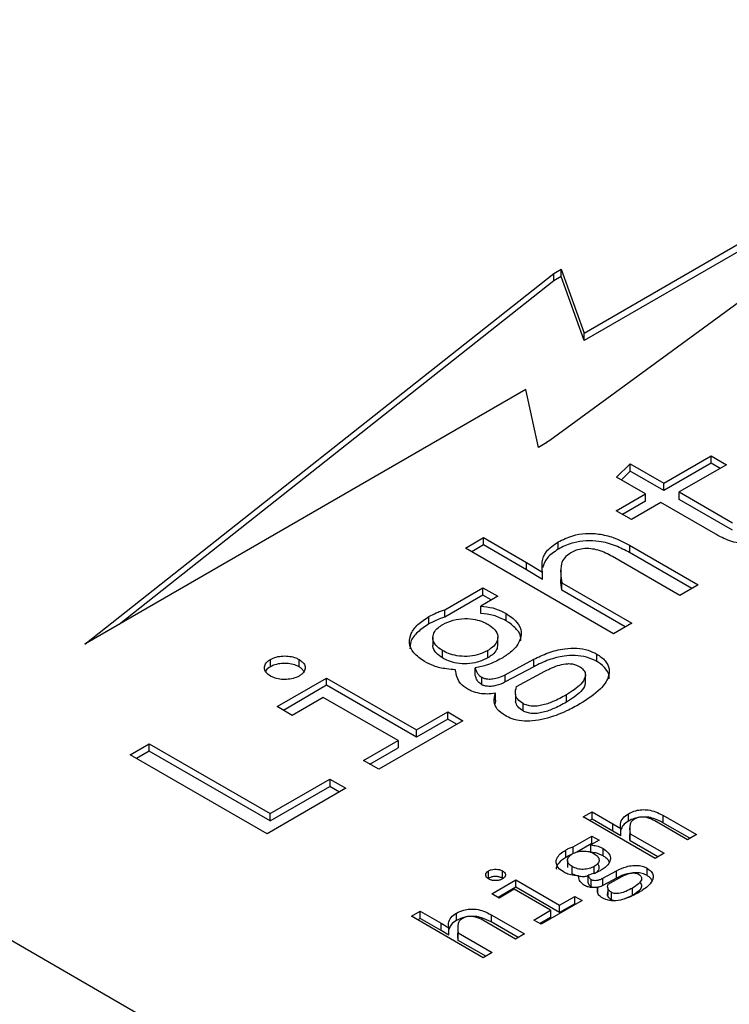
# Model space of a CAD drawing. Header units: millimetres. Extents: x 0 to 420, y 0 to 297.
# Tile 10 of 138: x 76.791 to 77.58, y 45.922 to 47.016. Entities that reach past the tile are written whole.
import ezdxf

# ---------------------------------------------------------------- set-up
doc = ezdxf.new("R2010")
doc.units = ezdxf.units.MM

msp = doc.modelspace()

# ---------------------------------------------------------------- linework, layer by layer
at = {"color": 7, "linetype": 'Continuous', "lineweight": 25}
for p, q in [((80.5224, 43.8336), (72.6346, 48.3871)), ((78.0125, 47.0107), (77.3805, 46.5485)), ((77.4187, 46.6679), (78.0125, 47.0107)), ((77.9595, 46.9719), (77.4187, 46.6597)), ((77.3848, 46.7341), (77.393, 46.7388)), ((77.393, 46.7388), (77.4187, 46.6679)), ((77.393, 46.7306), (77.393, 46.7388)), ((76.8634, 46.3222), (77.3848, 46.7341)), ((77.3848, 46.7259), (77.3848, 46.7341)), ((77.393, 46.7306), (77.3848, 46.7259)), ((77.4187, 46.6597), (77.393, 46.7306)), ((77.3848, 46.7259), (76.9018, 46.3443)), ((77.4187, 46.6597), (77.4187, 46.6679)), ((77.3538, 46.6052), (76.8634, 46.3222)), ((77.368, 46.5409), (77.3538, 46.6052)), ((77.3772, 46.5462), (77.368, 46.5409)), ((77.3805, 46.5485), (77.3769, 46.5464)), ((77.3769, 46.5464), (77.3772, 46.5462)), ((77.3769, 46.5461), (77.3769, 46.5464)), ((77.5072, 46.5012), (77.5597, 46.5315)), ((77.5597, 46.5315), (77.5768, 46.5217)), ((77.5597, 46.5233), (77.5597, 46.5315)), ((77.4547, 46.508), (77.4699, 46.5228)), ((77.4699, 46.5228), (77.5072, 46.5012)), ((77.4699, 46.5146), (77.4699, 46.5228)), ((77.5597, 46.5233), (77.5072, 46.493)), ((77.5768, 46.5217), (77.5243, 46.4914)), ((77.5697, 46.5176), (77.5597, 46.5233)), ((77.4869, 46.4895), (77.4547, 46.508)), ((77.4699, 46.5146), (77.46, 46.505)), ((77.5072, 46.493), (77.4699, 46.5146)), ((77.5072, 46.493), (77.5072, 46.5012)), ((77.4542, 46.4706), (77.4869, 46.4895)), ((77.4869, 46.4813), (77.4869, 46.4895)), ((77.5243, 46.4914), (77.5836, 46.4571)), ((77.5243, 46.4832), (77.5243, 46.4914)), ((77.4869, 46.4813), (77.4613, 46.4665)), ((77.504, 46.4796), (77.4712, 46.4607)), ((77.5649, 46.4444), (77.504, 46.4796)), ((77.5836, 46.4489), (77.5243, 46.4832)), ((77.4712, 46.4607), (77.4542, 46.4706)), ((77.2866, 46.4289), (77.3069, 46.4407)), ((77.3069, 46.4325), (77.2937, 46.4248)), ((77.3069, 46.4407), (77.3545, 46.4132)), ((77.3069, 46.4325), (77.3069, 46.4407)), ((77.3545, 46.405), (77.3069, 46.4325)), ((77.3897, 46.4277), (77.3897, 46.4359)), ((77.4689, 46.4323), (77.5453, 46.3882)), ((77.4689, 46.4323), (77.4689, 46.4242)), ((77.4512, 46.3339), (77.2866, 46.4289)), ((77.5382, 46.3842), (77.4689, 46.4242)), ((77.3545, 46.4132), (77.3723, 46.4022)), ((77.3545, 46.405), (77.3545, 46.4132)), ((77.525, 46.3765), (77.4502, 46.4196)), ((77.3723, 46.394), (77.3545, 46.405)), ((77.3723, 46.394), (77.3723, 46.4022)), ((77.3927, 46.4047), (77.3927, 46.3965)), ((77.3939, 46.3904), (77.4715, 46.3456)), ((77.3939, 46.3823), (77.3939, 46.3904)), ((77.5453, 46.3882), (77.525, 46.3765)), ((77.2636, 46.3605), (77.306, 46.385)), ((77.306, 46.3768), (77.2636, 46.3524)), ((77.306, 46.385), (77.3225, 46.3755)), ((77.306, 46.3768), (77.306, 46.385)), ((77.3154, 46.3714), (77.306, 46.3768)), ((77.4644, 46.3416), (77.3939, 46.3823)), ((77.3225, 46.3755), (77.3038, 46.3647)), ((77.2636, 46.3524), (77.2636, 46.3605)), ((77.3038, 46.3565), (77.3038, 46.3647)), ((77.3318, 46.3483), (77.3318, 46.3564)), ((77.2461, 46.3448), (77.2461, 46.353)), ((77.4715, 46.3456), (77.4512, 46.3339)), ((77.2504, 46.3296), (77.2504, 46.3214)), ((77.3226, 46.3218), (77.3226, 46.33)), ((77.2611, 46.307), (77.2611, 46.3152)), ((77.3116, 46.3072), (77.3116, 46.3153)), ((77.4327, 46.3032), (77.4327, 46.3114)), ((77.0698, 46.2972), (77.0698, 46.3053)), ((77.1017, 46.2972), (77.1017, 46.3053)), ((77.3309, 46.2884), (77.3627, 46.3055)), ((77.3627, 46.2973), (77.3627, 46.3055)), ((77.2975, 46.2877), (77.2975, 46.2959)), ((77.3627, 46.2973), (77.3309, 46.2803)), ((77.3435, 46.2754), (77.3751, 46.2924)), ((77.0772, 46.2529), (77.1323, 46.2847)), ((77.1323, 46.2847), (77.2322, 46.227)), ((77.1323, 46.2766), (77.1323, 46.2847)), ((77.3049, 46.2773), (77.3049, 46.2855)), ((77.3309, 46.2803), (77.3309, 46.2884)), ((77.42, 46.2798), (77.42, 46.2879)), ((77.1323, 46.2766), (77.0842, 46.2488)), ((77.2322, 46.2189), (77.1323, 46.2766)), ((77.3199, 46.2599), (77.3199, 46.268)), ((77.3423, 46.2666), (77.3423, 46.2584)), ((77.1286, 46.2632), (77.0939, 46.2432)), ((77.2118, 46.2152), (77.1286, 46.2632)), ((77.3199, 46.2599), (77.3197, 46.2564)), ((77.3507, 46.2482), (77.3507, 46.2564)), ((77.3991, 46.2579), (77.3991, 46.2661)), ((77.0939, 46.2432), (77.0772, 46.2529)), ((77.2322, 46.227), (77.267, 46.2471)), ((77.267, 46.2471), (77.2839, 46.2373)), ((77.267, 46.2389), (77.267, 46.2471)), ((77.2839, 46.2373), (77.1902, 46.1833)), ((77.267, 46.2389), (77.2322, 46.2189)), ((77.2768, 46.2333), (77.267, 46.2389)), ((77.2322, 46.2189), (77.2322, 46.227)), ((77.1733, 46.193), (77.2118, 46.2152)), ((77.2118, 46.2152), (77.2118, 46.207)), ((76.914, 46.1995), (76.9351, 46.2117)), ((76.9351, 46.2035), (76.921, 46.1954)), ((76.9351, 46.2117), (77.0695, 46.1341)), ((76.9351, 46.2035), (76.9351, 46.2117)), ((77.0695, 46.1259), (76.9351, 46.2035)), ((77.1804, 46.1889), (77.2118, 46.207)), ((77.0661, 46.1116), (76.914, 46.1995)), ((77.1902, 46.1833), (77.1733, 46.193)), ((77.0695, 46.1341), (77.1359, 46.1724)), ((77.1359, 46.1724), (77.1537, 46.1622)), ((77.1359, 46.1724), (77.1359, 46.1642)), ((77.1537, 46.1622), (77.0661, 46.1116)), ((77.0695, 46.1259), (77.1359, 46.1642)), ((77.1466, 46.1581), (77.1359, 46.1642)), ((77.4177, 46.1305), (77.4276, 46.1362)), ((77.4276, 46.1362), (77.4507, 46.1229)), ((77.4276, 46.1281), (77.4276, 46.1362)), ((77.0695, 46.1259), (77.0695, 46.1341)), ((77.4977, 46.0844), (77.4177, 46.1305)), ((77.4276, 46.1281), (77.4248, 46.1264)), ((77.4507, 46.1147), (77.4276, 46.1281)), ((77.4678, 46.1257), (77.4678, 46.1339)), ((77.5335, 46.1051), (77.4972, 46.126)), ((77.5063, 46.1322), (77.5434, 46.1108)), ((77.5063, 46.1322), (77.5063, 46.124)), ((77.4507, 46.1229), (77.4593, 46.1175)), ((77.4507, 46.1147), (77.4507, 46.1229)), ((77.4593, 46.1094), (77.4507, 46.1147)), ((77.4593, 46.1094), (77.4593, 46.1175)), ((77.4693, 46.1202), (77.4693, 46.112)), ((77.5363, 46.1067), (77.5063, 46.124)), ((77.4065, 46.0973), (77.4271, 46.1092)), ((77.4352, 46.1046), (77.4261, 46.0993)), ((77.4271, 46.1092), (77.4352, 46.1046)), ((77.4271, 46.101), (77.4271, 46.1092)), ((77.4699, 46.1118), (77.5075, 46.0901)), ((77.4699, 46.1037), (77.4699, 46.1118)), ((77.5005, 46.086), (77.4699, 46.1037)), ((77.5434, 46.1108), (77.5335, 46.1051)), ((77.3981, 46.0855), (77.3981, 46.0936)), ((77.4065, 46.0898), (77.4065, 46.0973)), ((77.4271, 46.101), (77.4105, 46.0914)), ((77.4261, 46.0912), (77.4261, 46.0993)), ((77.4281, 46.1005), (77.4271, 46.101)), ((77.4397, 46.0871), (77.4397, 46.0953)), ((77.4001, 46.0823), (77.4001, 46.0741)), ((77.5075, 46.0901), (77.4977, 46.0844)), ((77.3124, 46.0623), (77.3124, 46.0705)), ((77.3279, 46.0623), (77.3279, 46.0705)), ((77.4054, 46.0671), (77.4054, 46.0753)), ((77.4299, 46.0672), (77.4299, 46.0754)), ((77.4393, 46.0623), (77.4547, 46.0706)), ((77.4547, 46.0624), (77.4547, 46.0706)), ((77.4887, 46.0653), (77.4887, 46.0734)), ((77.316, 46.045), (77.3428, 46.0605)), ((77.3285, 46.0619), (77.3279, 46.0623)), ((77.3428, 46.0605), (77.3913, 46.0325)), ((77.3428, 46.0523), (77.3428, 46.0605)), ((77.423, 46.0577), (77.423, 46.0659)), ((77.4266, 46.0527), (77.4266, 46.0609)), ((77.4547, 46.0624), (77.4393, 46.0541)), ((77.4393, 46.0541), (77.4393, 46.0623)), ((77.4454, 46.0559), (77.4607, 46.0642)), ((77.3428, 46.0523), (77.3231, 46.0409)), ((77.341, 46.05), (77.3242, 46.0403)), ((77.3814, 46.0267), (77.341, 46.05)), ((77.3913, 46.0243), (77.3428, 46.0523)), ((77.4339, 46.0463), (77.4339, 46.0524)), ((77.4448, 46.0517), (77.4448, 46.0435)), ((77.4724, 46.0433), (77.4724, 46.0514)), ((77.3242, 46.0403), (77.316, 46.045)), ((77.4164, 46.0375), (77.3709, 46.0112)), ((77.3913, 46.0325), (77.4082, 46.0422)), ((77.4082, 46.0422), (77.4164, 46.0375)), ((77.4082, 46.034), (77.4082, 46.0422)), ((77.4489, 46.0385), (77.4489, 46.0467)), ((77.4724, 46.0433), (77.4628, 46.0391)), ((77.3627, 46.0159), (77.3814, 46.0267)), ((77.3814, 46.0267), (77.3814, 46.0186)), ((77.4082, 46.034), (77.3913, 46.0243)), ((77.3913, 46.0243), (77.3913, 46.0325)), ((77.4093, 46.0334), (77.4082, 46.034)), ((77.2266, 46.0202), (77.2365, 46.0259)), ((77.3065, 45.974), (77.2266, 46.0202)), ((77.2365, 46.0177), (77.2337, 46.0161)), ((77.2365, 46.0259), (77.2596, 46.0125)), ((77.2365, 46.0177), (77.2365, 46.0259)), ((77.2596, 46.0044), (77.2365, 46.0177)), ((77.2767, 46.0154), (77.2767, 46.0235)), ((77.3424, 45.9947), (77.3061, 46.0157)), ((77.3151, 46.0218), (77.3522, 46.0004)), ((77.3151, 46.0218), (77.3151, 46.0137)), ((77.3709, 46.0112), (77.3627, 46.0159)), ((77.3814, 46.0186), (77.3698, 46.0119)), ((77.2596, 46.0125), (77.2682, 46.0072)), ((77.2596, 46.0044), (77.2596, 46.0125)), ((77.2682, 45.999), (77.2596, 46.0044)), ((77.2682, 45.999), (77.2682, 46.0072)), ((77.2782, 46.0098), (77.2782, 46.0017)), ((77.3452, 45.9963), (77.3151, 46.0137)), ((77.2787, 46.0015), (77.3164, 45.9797)), ((77.2787, 45.9933), (77.2787, 46.0015)), ((77.3093, 45.9756), (77.2787, 45.9933)), ((77.3522, 46.0004), (77.3424, 45.9947)), ((77.3164, 45.9797), (77.3065, 45.974))]:
    msp.add_line(p, q, dxfattribs=at)
for points, knots in [([(77.3897, 46.4359), (77.3949, 46.4384), (77.4037, 46.4429), (77.4199, 46.4457), (77.4358, 46.4451), (77.4531, 46.4407), (77.4632, 46.4353), (77.4689, 46.4323)], [0, 0, 0, 0, 0.2240131, 0.3853927, 0.5470363, 0.7440952, 1, 1, 1, 1]), ([(77.6491, 46.4463), (77.6441, 46.4436), (77.6342, 46.4384), (77.6176, 46.4336), (77.6012, 46.4326), (77.5851, 46.4351), (77.5733, 46.4398), (77.5666, 46.4435), (77.5649, 46.4444)], [0, 0, 0, 0, 0.208145, 0.417993, 0.564711, 0.711501, 0.926907, 1, 1, 1, 1]), ([(77.3723, 46.4022), (77.3719, 46.406), (77.3712, 46.4138), (77.3755, 46.426), (77.3848, 46.4325), (77.3897, 46.4359)], [0, 0, 0, 0, 0.318655, 0.639365, 1, 1, 1, 1]), ([(77.4689, 46.4242), (77.464, 46.4268), (77.4541, 46.432), (77.4373, 46.4368), (77.4208, 46.4376), (77.4054, 46.4351), (77.3955, 46.431), (77.3904, 46.4281), (77.3897, 46.4277)], [0, 0, 0, 0, 0.22227, 0.446488, 0.604439, 0.762434, 0.967851, 1, 1, 1, 1]), ([(77.3897, 46.4277), (77.3852, 46.4247), (77.3762, 46.4188), (77.3737, 46.4111), (77.3725, 46.4073)], [0, 0, 0, 0, 0.505662, 1, 1, 1, 1]), ([(77.4039, 46.4239), (77.4012, 46.422), (77.3959, 46.4184), (77.3913, 46.4067), (77.3928, 46.3974), (77.3939, 46.3904)], [0, 0, 0, 0, 0.205064, 0.40044, 1, 1, 1, 1]), ([(77.4502, 46.4196), (77.4452, 46.4223), (77.438, 46.4261), (77.426, 46.4286), (77.4174, 46.4286), (77.4096, 46.4269), (77.4058, 46.4249), (77.4039, 46.4239)], [0, 0, 0, 0, 0.380182, 0.543669, 0.708442, 0.857872, 1, 1, 1, 1]), ([(77.3939, 46.3823), (77.3932, 46.3861), (77.3924, 46.3909), (77.393, 46.3956), (77.3932, 46.3965)], [0, 0, 0, 0, 0.811535, 1, 1, 1, 1]), ([(77.2461, 46.353), (77.2488, 46.3544), (77.2528, 46.3565), (77.2587, 46.359), (77.262, 46.36), (77.2636, 46.3605)], [0, 0, 0, 0, 0.494525, 0.746491, 1, 1, 1, 1]), ([(77.3038, 46.3647), (77.3083, 46.3641), (77.3175, 46.363), (77.3264, 46.3594), (77.3308, 46.357), (77.3318, 46.3564)], [0, 0, 0, 0, 0.431514, 0.873967, 1, 1, 1, 1]), ([(77.3318, 46.3483), (77.3295, 46.3495), (77.3252, 46.3517), (77.316, 46.355), (77.3086, 46.3559), (77.3038, 46.3565)], [0, 0, 0, 0, 0.291626, 0.544305, 1, 1, 1, 1]), ([(77.3318, 46.3564), (77.3361, 46.3534), (77.345, 46.3474), (77.3497, 46.336), (77.3471, 46.3242), (77.3389, 46.3142), (77.3303, 46.3087), (77.3268, 46.3065)], [0, 0, 0, 0, 0.209473, 0.420023, 0.603534, 0.840303, 1, 1, 1, 1]), ([(77.2412, 46.3031), (77.2368, 46.3061), (77.228, 46.3121), (77.2233, 46.3235), (77.2256, 46.3344), (77.2332, 46.3446), (77.2417, 46.3501), (77.2461, 46.353)], [0, 0, 0, 0, 0.209402, 0.419881, 0.603308, 0.795302, 1, 1, 1, 1]), ([(77.2461, 46.3448), (77.2417, 46.3419), (77.2328, 46.336), (77.2253, 46.3263), (77.225, 46.3198), (77.225, 46.3173)], [0, 0, 0, 0, 0.375693, 0.753027, 1, 1, 1, 1]), ([(77.2636, 46.3524), (77.262, 46.3519), (77.2581, 46.3506), (77.2521, 46.3481), (77.2481, 46.3459), (77.2461, 46.3448)], [0, 0, 0, 0, 0.246075, 0.620825, 1, 1, 1, 1]), ([(77.2611, 46.3152), (77.2584, 46.3171), (77.2531, 46.3208), (77.2498, 46.3279), (77.251, 46.3347), (77.2553, 46.3403), (77.2597, 46.3431), (77.2615, 46.3442)], [0, 0, 0, 0, 0.223766, 0.449802, 0.654354, 0.853363, 1, 1, 1, 1]), ([(77.2615, 46.3442), (77.2652, 46.346), (77.2723, 46.3495), (77.2855, 46.3512), (77.2973, 46.3501), (77.3059, 46.3475), (77.3101, 46.3453), (77.3117, 46.3444)], [0, 0, 0, 0, 0.252563, 0.492511, 0.697057, 0.880664, 1, 1, 1, 1]), ([(77.3117, 46.3444), (77.3145, 46.3425), (77.32, 46.3386), (77.3233, 46.3314), (77.322, 46.3245), (77.3175, 46.3191), (77.3133, 46.3165), (77.3116, 46.3153)], [0, 0, 0, 0, 0.229118, 0.458861, 0.668518, 0.860713, 1, 1, 1, 1]), ([(77.348, 46.3259), (77.3482, 46.3268), (77.349, 46.3312), (77.3442, 46.3389), (77.3371, 46.3451), (77.3323, 46.3479), (77.3318, 46.3483)], [0, 0, 0, 0, 0.111834, 0.529974, 0.94133, 1, 1, 1, 1]), ([(77.2611, 46.307), (77.2585, 46.3089), (77.2533, 46.3127), (77.25, 46.318), (77.2506, 46.3209), (77.2507, 46.3214)], [0, 0, 0, 0, 0.4524636, 0.9095168, 1, 1, 1, 1]), ([(77.3223, 46.3219), (77.3222, 46.32), (77.3219, 46.316), (77.3175, 46.3109), (77.3133, 46.3083), (77.3116, 46.3072)], [0, 0, 0, 0, 0.345014, 0.724779, 1, 1, 1, 1]), ([(77.3116, 46.3153), (77.3078, 46.3135), (77.3011, 46.3102), (77.2887, 46.3084), (77.2774, 46.3091), (77.268, 46.3116), (77.2633, 46.3141), (77.2611, 46.3152)], [0, 0, 0, 0, 0.2581, 0.459938, 0.662546, 0.845165, 1, 1, 1, 1]), ([(77.3627, 46.3055), (77.3678, 46.308), (77.378, 46.3131), (77.3946, 46.3175), (77.4104, 46.3182), (77.4232, 46.3161), (77.4296, 46.3129), (77.4327, 46.3114)], [0, 0, 0, 0, 0.2547191, 0.5113205, 0.6800452, 0.8495154, 1, 1, 1, 1]), ([(77.4327, 46.3114), (77.4361, 46.309), (77.443, 46.3042), (77.4471, 46.295), (77.4459, 46.2841), (77.4361, 46.2701), (77.4223, 46.2612), (77.414, 46.2559)], [0, 0, 0, 0, 0.147226, 0.294575, 0.435789, 0.662381, 1, 1, 1, 1]), ([(77.0698, 46.2869), (77.0681, 46.2881), (77.0647, 46.2905), (77.0628, 46.295), (77.0634, 46.2994), (77.0661, 46.303), (77.0688, 46.3047), (77.0698, 46.3053)], [0, 0, 0, 0, 0.227182, 0.443667, 0.6563484, 0.8714617, 1, 1, 1, 1]), ([(77.0698, 46.3053), (77.0719, 46.3063), (77.076, 46.3083), (77.0837, 46.3094), (77.0914, 46.309), (77.0976, 46.3075), (77.1006, 46.3059), (77.1017, 46.3053)], [0, 0, 0, 0, 0.227182, 0.443667, 0.656348, 0.871462, 1, 1, 1, 1]), ([(77.1017, 46.2972), (77.0996, 46.2982), (77.0956, 46.3001), (77.0878, 46.3012), (77.0801, 46.3009), (77.0739, 46.2993), (77.0709, 46.2978), (77.0698, 46.2972)], [0, 0, 0, 0, 0.227182, 0.443667, 0.656348, 0.871462, 1, 1, 1, 1]), ([(77.1017, 46.3053), (77.1034, 46.3042), (77.1067, 46.3019), (77.1087, 46.2975), (77.1082, 46.293), (77.1056, 46.2894), (77.1028, 46.2876), (77.1017, 46.2869)], [0, 0, 0, 0, 0.219603, 0.435791, 0.650653, 0.863512, 1, 1, 1, 1]), ([(77.2756, 46.2939), (77.2723, 46.2942), (77.2639, 46.2948), (77.2515, 46.2975), (77.2445, 46.3013), (77.2412, 46.3031)], [0, 0, 0, 0, 0.259035, 0.654994, 1, 1, 1, 1]), ([(77.3116, 46.3072), (77.3078, 46.3053), (77.3011, 46.3021), (77.2887, 46.3002), (77.2774, 46.3009), (77.268, 46.3034), (77.2633, 46.3059), (77.2611, 46.307)], [0, 0, 0, 0, 0.2581, 0.459938, 0.662546, 0.845165, 1, 1, 1, 1]), ([(77.3268, 46.3065), (77.3244, 46.3052), (77.3195, 46.3026), (77.31, 46.2986), (77.3022, 46.2969), (77.2975, 46.2959)], [0, 0, 0, 0, 0.2866958, 0.5735689, 1, 1, 1, 1]), ([(77.4327, 46.3032), (77.4291, 46.305), (77.4221, 46.3084), (77.4089, 46.31), (77.3943, 46.3092), (77.3782, 46.305), (77.3681, 46.3), (77.3627, 46.2973)], [0, 0, 0, 0, 0.176232, 0.343744, 0.49572, 0.730314, 1, 1, 1, 1]), ([(77.3751, 46.2924), (77.3802, 46.2949), (77.3877, 46.2986), (77.399, 46.3009), (77.4056, 46.3005), (77.41, 46.2993), (77.4122, 46.2981), (77.4132, 46.2976)], [0, 0, 0, 0, 0.460948, 0.674311, 0.793791, 0.913258, 1, 1, 1, 1]), ([(77.4463, 46.2839), (77.4464, 46.2841), (77.4473, 46.2877), (77.4437, 46.2944), (77.4375, 46.3003), (77.4333, 46.3029), (77.4327, 46.3032)], [0, 0, 0, 0, 0.035719, 0.507142, 0.925884, 1, 1, 1, 1]), ([(77.0698, 46.2972), (77.0679, 46.296), (77.0655, 46.2945), (77.0647, 46.2925), (77.0646, 46.2921)], [0, 0, 0, 0, 0.769883, 1, 1, 1, 1]), ([(77.107, 46.2921), (77.1064, 46.2931), (77.1052, 46.295), (77.1028, 46.2965), (77.1017, 46.2972)], [0, 0, 0, 0, 0.552144, 1, 1, 1, 1]), ([(77.2892, 46.2722), (77.2863, 46.2743), (77.2793, 46.2791), (77.2767, 46.2871), (77.2758, 46.2923), (77.2756, 46.2939)], [0, 0, 0, 0, 0.33572, 0.793542, 1, 1, 1, 1]), ([(77.2975, 46.2959), (77.2981, 46.2941), (77.299, 46.2914), (77.3014, 46.2878), (77.3037, 46.2863), (77.3049, 46.2855)], [0, 0, 0, 0, 0.480428, 0.731526, 1, 1, 1, 1]), ([(77.4132, 46.2976), (77.4148, 46.2965), (77.4182, 46.2941), (77.4204, 46.2896), (77.4197, 46.284), (77.4139, 46.2755), (77.405, 46.2698), (77.3991, 46.2661)], [0, 0, 0, 0, 0.12442, 0.251105, 0.372755, 0.584034, 1, 1, 1, 1]), ([(77.1017, 46.2869), (77.0996, 46.2859), (77.0956, 46.284), (77.0878, 46.2829), (77.0802, 46.2832), (77.074, 46.2848), (77.071, 46.2863), (77.0698, 46.2869)], [0, 0, 0, 0, 0.227259, 0.443816, 0.656671, 0.867852, 1, 1, 1, 1]), ([(77.3049, 46.2773), (77.3033, 46.2784), (77.3003, 46.2805), (77.2987, 46.2842), (77.2979, 46.2866), (77.2975, 46.2877)], [0, 0, 0, 0, 0.3730204, 0.6837142, 1, 1, 1, 1]), ([(77.3049, 46.2855), (77.3059, 46.285), (77.3078, 46.2841), (77.3121, 46.2835), (77.3176, 46.2837), (77.3244, 46.2853), (77.3287, 46.2873), (77.3309, 46.2884)], [0, 0, 0, 0, 0.129836, 0.259861, 0.436518, 0.69446, 1, 1, 1, 1]), ([(77.3309, 46.2803), (77.3277, 46.2787), (77.3229, 46.2765), (77.3153, 46.2753), (77.3103, 46.2754), (77.3068, 46.2763), (77.3054, 46.2771), (77.3049, 46.2773)], [0, 0, 0, 0, 0.428547, 0.614505, 0.802067, 0.929853, 1, 1, 1, 1]), ([(77.4198, 46.2798), (77.4198, 46.2789), (77.4197, 46.2754), (77.4136, 46.2673), (77.4049, 46.2617), (77.3991, 46.2579)], [0, 0, 0, 0, 0.109474, 0.409436, 1, 1, 1, 1]), ([(77.3199, 46.268), (77.3169, 46.2675), (77.3112, 46.2666), (77.3019, 46.2675), (77.2945, 46.2695), (77.2907, 46.2715), (77.2892, 46.2722)], [0, 0, 0, 0, 0.276056, 0.530437, 0.825774, 1, 1, 1, 1]), ([(77.3309, 46.2429), (77.3276, 46.2452), (77.3209, 46.2498), (77.3179, 46.259), (77.3192, 46.265), (77.3199, 46.268)], [0, 0, 0, 0, 0.3267009, 0.6555177, 1, 1, 1, 1]), ([(77.3507, 46.2564), (77.3485, 46.2579), (77.3442, 46.2609), (77.3414, 46.2677), (77.3427, 46.2725), (77.3435, 46.2754)], [0, 0, 0, 0, 0.2889587, 0.5696247, 1, 1, 1, 1]), ([(77.414, 46.2559), (77.4092, 46.2532), (77.3974, 46.2468), (77.3796, 46.24), (77.3621, 46.2367), (77.3493, 46.2367), (77.3387, 46.239), (77.3333, 46.2417), (77.3309, 46.2429)], [0, 0, 0, 0, 0.208549, 0.50867, 0.656006, 0.777862, 0.90036, 1, 1, 1, 1]), ([(77.3507, 46.2482), (77.3485, 46.2497), (77.3441, 46.2527), (77.3429, 46.2566), (77.3423, 46.2584)], [0, 0, 0, 0, 0.5099278, 1, 1, 1, 1]), ([(77.3991, 46.2661), (77.3942, 46.2634), (77.3858, 46.2589), (77.3739, 46.2547), (77.3648, 46.2532), (77.3582, 46.2535), (77.3535, 46.2549), (77.3514, 46.256), (77.3507, 46.2564)], [0, 0, 0, 0, 0.353732, 0.609118, 0.727994, 0.848169, 0.950779, 1, 1, 1, 1]), ([(77.3991, 46.2579), (77.3942, 46.2553), (77.3858, 46.2507), (77.3739, 46.2466), (77.3648, 46.2451), (77.3582, 46.2453), (77.3535, 46.2467), (77.3514, 46.2479), (77.3507, 46.2482)], [0, 0, 0, 0, 0.353732, 0.609118, 0.727994, 0.848169, 0.950779, 1, 1, 1, 1]), ([(77.4678, 46.1339), (77.4704, 46.1352), (77.4748, 46.1374), (77.4828, 46.1387), (77.4905, 46.1383), (77.4988, 46.1361), (77.5036, 46.1336), (77.5063, 46.1322)], [0, 0, 0, 0, 0.230813, 0.391803, 0.553013, 0.75293, 1, 1, 1, 1]), ([(77.4593, 46.1175), (77.4592, 46.1192), (77.4588, 46.1231), (77.4608, 46.1291), (77.4656, 46.1324), (77.4678, 46.1339)], [0, 0, 0, 0, 0.286236, 0.668506, 1, 1, 1, 1]), ([(77.4678, 46.1257), (77.4655, 46.1242), (77.4612, 46.1213), (77.46, 46.1176), (77.4595, 46.1158)], [0, 0, 0, 0, 0.52103, 1, 1, 1, 1]), ([(77.4775, 46.1293), (77.4764, 46.1291), (77.4727, 46.1284), (77.4699, 46.1269), (77.4678, 46.1257)], [0, 0, 0, 0, 0.280993, 1, 1, 1, 1]), ([(77.4747, 46.1281), (77.4736, 46.1273), (77.4711, 46.1257), (77.4685, 46.1201), (77.4693, 46.1154), (77.4699, 46.1118)], [0, 0, 0, 0, 0.171137, 0.376204, 1, 1, 1, 1]), ([(77.4972, 46.126), (77.4947, 46.1273), (77.4911, 46.1292), (77.4852, 46.1304), (77.481, 46.1303), (77.4774, 46.1295), (77.4756, 46.1285), (77.4747, 46.1281)], [0, 0, 0, 0, 0.391739, 0.553073, 0.715588, 0.864005, 1, 1, 1, 1]), ([(77.5063, 46.124), (77.503, 46.1257), (77.4977, 46.1283), (77.4902, 46.1303), (77.4867, 46.1302), (77.4858, 46.1301)], [0, 0, 0, 0, 0.561816, 0.883632, 1, 1, 1, 1]), ([(77.4699, 46.1037), (77.4695, 46.1056), (77.469, 46.1084), (77.4695, 46.1111), (77.4697, 46.112)], [0, 0, 0, 0, 0.690788, 1, 1, 1, 1]), ([(77.3957, 46.0694), (77.3935, 46.0709), (77.3892, 46.0739), (77.387, 46.0794), (77.3881, 46.0846), (77.3918, 46.0896), (77.3959, 46.0922), (77.3981, 46.0936)], [0, 0, 0, 0, 0.2157639, 0.4205008, 0.6040134, 0.7961255, 1, 1, 1, 1]), ([(77.3981, 46.0936), (77.3994, 46.0943), (77.4013, 46.0954), (77.4042, 46.0965), (77.4058, 46.097), (77.4065, 46.0973)], [0, 0, 0, 0, 0.494525, 0.746491, 1, 1, 1, 1]), ([(77.4055, 46.0894), (77.4074, 46.0903), (77.41, 46.0916), (77.4144, 46.0924), (77.4177, 46.0926), (77.421, 46.0925), (77.4254, 46.0917), (77.4281, 46.0904), (77.4299, 46.0895)], [0, 0, 0, 0, 0.257204, 0.37739, 0.498249, 0.619884, 0.740615, 1, 1, 1, 1]), ([(77.4261, 46.0993), (77.4283, 46.099), (77.4327, 46.0985), (77.4371, 46.0967), (77.4392, 46.0956), (77.4397, 46.0953)], [0, 0, 0, 0, 0.4324791, 0.875053, 1, 1, 1, 1]), ([(77.4397, 46.0953), (77.4419, 46.0938), (77.4461, 46.0908), (77.4483, 46.0853), (77.4471, 46.0796), (77.4431, 46.0748), (77.439, 46.0721), (77.4373, 46.0711)], [0, 0, 0, 0, 0.215837, 0.420644, 0.604242, 0.841162, 1, 1, 1, 1]), ([(77.3981, 46.0855), (77.3953, 46.0835), (77.3904, 46.08), (77.3873, 46.0752), (77.3877, 46.0729), (77.3878, 46.0725)], [0, 0, 0, 0, 0.527457, 0.915519, 1, 1, 1, 1]), ([(77.4044, 46.0884), (77.4044, 46.0884), (77.4032, 46.088), (77.401, 46.0871), (77.3991, 46.086), (77.3981, 46.0855)], [0, 0, 0, 0, 0.0002641, 0.4971048, 1, 1, 1, 1]), ([(77.4054, 46.0753), (77.4039, 46.0763), (77.4011, 46.0782), (77.4, 46.0814), (77.4003, 46.084), (77.4016, 46.0867), (77.404, 46.0883), (77.4055, 46.0894)], [0, 0, 0, 0, 0.243213, 0.476537, 0.605806, 0.732475, 1, 1, 1, 1]), ([(77.4397, 46.0871), (77.4385, 46.0877), (77.4365, 46.0888), (77.432, 46.0904), (77.4284, 46.0909), (77.4261, 46.0912)], [0, 0, 0, 0, 0.290736, 0.543497, 1, 1, 1, 1]), ([(77.4299, 46.0895), (77.4314, 46.0885), (77.4342, 46.0865), (77.4354, 46.0833), (77.4351, 46.0807), (77.4338, 46.078), (77.4314, 46.0764), (77.4299, 46.0754)], [0, 0, 0, 0, 0.245061, 0.480682, 0.607709, 0.732858, 1, 1, 1, 1]), ([(77.4468, 46.0803), (77.4458, 46.0818), (77.4441, 46.0844), (77.4409, 46.0864), (77.4397, 46.0871)], [0, 0, 0, 0, 0.607731, 1, 1, 1, 1]), ([(77.3124, 46.0615), (77.3116, 46.0621), (77.31, 46.0632), (77.3091, 46.0653), (77.3093, 46.0674), (77.3105, 46.0693), (77.3119, 46.0701), (77.3124, 46.0705)], [0, 0, 0, 0, 0.214637, 0.429772, 0.641231, 0.856277, 1, 1, 1, 1]), ([(77.3124, 46.0705), (77.3134, 46.071), (77.3153, 46.0719), (77.3189, 46.0724), (77.3227, 46.0723), (77.3258, 46.0716), (77.3273, 46.0708), (77.3279, 46.0705)], [0, 0, 0, 0, 0.214637, 0.429772, 0.641231, 0.856277, 1, 1, 1, 1]), ([(77.3279, 46.0705), (77.3287, 46.0699), (77.3303, 46.0688), (77.3313, 46.0667), (77.3311, 46.0645), (77.3298, 46.0628), (77.3285, 46.0619), (77.3279, 46.0615)], [0, 0, 0, 0, 0.217126, 0.434336, 0.649203, 0.862012, 1, 1, 1, 1]), ([(77.4299, 46.0754), (77.428, 46.0745), (77.4254, 46.0731), (77.421, 46.0723), (77.4177, 46.0721), (77.4143, 46.0722), (77.4099, 46.073), (77.4072, 46.0744), (77.4054, 46.0753)], [0, 0, 0, 0, 0.258049, 0.378026, 0.498266, 0.619273, 0.739785, 1, 1, 1, 1]), ([(77.4373, 46.0711), (77.4361, 46.0704), (77.4336, 46.0691), (77.429, 46.0672), (77.4252, 46.0664), (77.423, 46.0659)], [0, 0, 0, 0, 0.295127, 0.590452, 1, 1, 1, 1]), ([(77.4335, 46.0784), (77.4335, 46.0784), (77.4347, 46.0774), (77.4354, 46.0749), (77.4349, 46.0716), (77.4327, 46.069), (77.4307, 46.0677), (77.4299, 46.0672)], [0, 0, 0, 0, 0.00303, 0.300131, 0.571266, 0.819811, 1, 1, 1, 1]), ([(77.4547, 46.0706), (77.4582, 46.0723), (77.4636, 46.0749), (77.4726, 46.0767), (77.4799, 46.0766), (77.4853, 46.0752), (77.4878, 46.0739), (77.4887, 46.0734)], [0, 0, 0, 0, 0.354109, 0.545836, 0.739254, 0.907971, 1, 1, 1, 1]), ([(77.4887, 46.0734), (77.4903, 46.0723), (77.4937, 46.0699), (77.4957, 46.0655), (77.4951, 46.0602), (77.4904, 46.0534), (77.4836, 46.0491), (77.4796, 46.0465)], [0, 0, 0, 0, 0.14712, 0.293492, 0.434688, 0.660458, 1, 1, 1, 1]), ([(77.3279, 46.0623), (77.327, 46.0628), (77.3251, 46.0637), (77.3214, 46.0643), (77.3177, 46.0642), (77.3146, 46.0634), (77.313, 46.0626), (77.3124, 46.0623)], [0, 0, 0, 0, 0.214637, 0.429772, 0.641231, 0.856277, 1, 1, 1, 1]), ([(77.3279, 46.0615), (77.327, 46.0611), (77.3251, 46.0602), (77.3214, 46.0596), (77.3177, 46.0597), (77.3146, 46.0604), (77.3131, 46.0612), (77.3124, 46.0615)], [0, 0, 0, 0, 0.214712, 0.429924, 0.641542, 0.85279, 1, 1, 1, 1]), ([(77.4124, 46.065), (77.4107, 46.0651), (77.4066, 46.0654), (77.4006, 46.0667), (77.3973, 46.0685), (77.3957, 46.0694)], [0, 0, 0, 0, 0.26666, 0.658702, 1, 1, 1, 1]), ([(77.423, 46.0647), (77.4216, 46.0644), (77.4184, 46.0638), (77.4133, 46.0641), (77.4087, 46.0654), (77.4064, 46.0666), (77.4054, 46.0671)], [0, 0, 0, 0, 0.229528, 0.51799, 0.77794, 1, 1, 1, 1]), ([(77.419, 46.0544), (77.4176, 46.0554), (77.4142, 46.0578), (77.4129, 46.0616), (77.4125, 46.0642), (77.4124, 46.065)], [0, 0, 0, 0, 0.335047, 0.792043, 1, 1, 1, 1]), ([(77.423, 46.0659), (77.4233, 46.065), (77.4237, 46.0637), (77.4249, 46.062), (77.426, 46.0612), (77.4266, 46.0609)], [0, 0, 0, 0, 0.480428, 0.731526, 1, 1, 1, 1]), ([(77.4266, 46.0609), (77.4271, 46.0606), (77.428, 46.0602), (77.4301, 46.0599), (77.4328, 46.06), (77.4361, 46.0607), (77.4381, 46.0617), (77.4393, 46.0623)], [0, 0, 0, 0, 0.12976, 0.259708, 0.436283, 0.69412, 1, 1, 1, 1]), ([(77.4887, 46.0653), (77.4869, 46.0661), (77.4836, 46.0678), (77.4772, 46.0686), (77.4701, 46.0682), (77.4622, 46.0661), (77.4573, 46.0637), (77.4547, 46.0624)], [0, 0, 0, 0, 0.175382, 0.343053, 0.494917, 0.729067, 1, 1, 1, 1]), ([(77.4607, 46.0642), (77.4626, 46.0651), (77.4657, 46.0667), (77.4702, 46.068), (77.4734, 46.0683), (77.4755, 46.0681), (77.4775, 46.0676), (77.4786, 46.067), (77.4792, 46.0667)], [0, 0, 0, 0, 0.341509, 0.593379, 0.696805, 0.794024, 0.892651, 1, 1, 1, 1]), ([(77.4792, 46.0667), (77.4798, 46.0663), (77.4811, 46.0655), (77.4822, 46.064), (77.4827, 46.0624), (77.4822, 46.0596), (77.4791, 46.0556), (77.4748, 46.0529), (77.4724, 46.0514)], [0, 0, 0, 0, 0.094421, 0.184061, 0.274979, 0.372999, 0.649431, 1, 1, 1, 1]), ([(77.4941, 46.0599), (77.4934, 46.061), (77.4922, 46.063), (77.4897, 46.0646), (77.4887, 46.0653)], [0, 0, 0, 0, 0.571754, 1, 1, 1, 1]), ([(77.4339, 46.0524), (77.4325, 46.0521), (77.4298, 46.0517), (77.4254, 46.0521), (77.4217, 46.053), (77.4197, 46.054), (77.419, 46.0544)], [0, 0, 0, 0, 0.2611646, 0.5217752, 0.8136689, 1, 1, 1, 1]), ([(77.4266, 46.0527), (77.4259, 46.0532), (77.4246, 46.054), (77.4237, 46.0558), (77.4233, 46.057), (77.423, 46.0577)], [0, 0, 0, 0, 0.33958, 0.592828, 1, 1, 1, 1]), ([(77.429, 46.0519), (77.4285, 46.052), (77.4276, 46.0522), (77.4269, 46.0525), (77.4266, 46.0527)], [0, 0, 0, 0, 0.527907, 1, 1, 1, 1]), ([(77.4393, 46.0402), (77.4376, 46.0413), (77.4345, 46.0434), (77.4329, 46.0479), (77.4335, 46.0508), (77.4339, 46.0524)], [0, 0, 0, 0, 0.325307, 0.633509, 1, 1, 1, 1]), ([(77.4393, 46.0541), (77.4379, 46.0534), (77.4363, 46.0526), (77.4342, 46.0522), (77.4339, 46.0522)], [0, 0, 0, 0, 0.837315, 1, 1, 1, 1]), ([(77.4489, 46.0467), (77.4481, 46.0472), (77.4465, 46.0483), (77.445, 46.0504), (77.4445, 46.053), (77.4451, 46.0549), (77.4454, 46.0559)], [0, 0, 0, 0, 0.213834, 0.42255, 0.6765, 1, 1, 1, 1]), ([(77.4724, 46.0514), (77.47, 46.0501), (77.4659, 46.0479), (77.46, 46.0458), (77.4559, 46.0452), (77.4532, 46.0453), (77.4508, 46.0457), (77.4495, 46.0464), (77.4489, 46.0467)], [0, 0, 0, 0, 0.356188, 0.620541, 0.725252, 0.818079, 0.906741, 1, 1, 1, 1]), ([(77.4802, 46.0577), (77.4807, 46.0574), (77.4819, 46.0565), (77.4828, 46.0544), (77.4821, 46.0513), (77.4788, 46.0473), (77.4747, 46.0447), (77.4724, 46.0433)], [0, 0, 0, 0, 0.0767, 0.21531, 0.372967, 0.636338, 1, 1, 1, 1]), ([(77.4796, 46.0465), (77.4746, 46.0438), (77.467, 46.0398), (77.4555, 46.0372), (77.4481, 46.0372), (77.443, 46.0383), (77.4404, 46.0396), (77.4393, 46.0402)], [0, 0, 0, 0, 0.432619, 0.659199, 0.779933, 0.901248, 1, 1, 1, 1]), ([(77.4489, 46.0385), (77.4478, 46.0393), (77.4457, 46.0408), (77.4443, 46.0441), (77.445, 46.0464), (77.4454, 46.0478)], [0, 0, 0, 0, 0.297752, 0.577877, 1, 1, 1, 1]), ([(77.4523, 46.0373), (77.4515, 46.0375), (77.4502, 46.0378), (77.4492, 46.0384), (77.4489, 46.0385)], [0, 0, 0, 0, 0.636908, 1, 1, 1, 1]), ([(77.2767, 46.0235), (77.2792, 46.0248), (77.2836, 46.027), (77.2916, 46.0283), (77.2994, 46.028), (77.3076, 46.0258), (77.3125, 46.0232), (77.3151, 46.0218)], [0, 0, 0, 0, 0.230813, 0.391803, 0.553013, 0.75293, 1, 1, 1, 1]), ([(77.2682, 46.0072), (77.268, 46.0089), (77.2676, 46.0128), (77.2697, 46.0188), (77.2744, 46.022), (77.2767, 46.0235)], [0, 0, 0, 0, 0.286236, 0.668506, 1, 1, 1, 1]), ([(77.2767, 46.0154), (77.2744, 46.0139), (77.2701, 46.011), (77.2689, 46.0072), (77.2683, 46.0054)], [0, 0, 0, 0, 0.52103, 1, 1, 1, 1]), ([(77.2863, 46.019), (77.2853, 46.0188), (77.2816, 46.0181), (77.2787, 46.0165), (77.2767, 46.0154)], [0, 0, 0, 0, 0.280993, 1, 1, 1, 1]), ([(77.2836, 46.0177), (77.2824, 46.017), (77.28, 46.0154), (77.2773, 46.0097), (77.2781, 46.005), (77.2787, 46.0015)], [0, 0, 0, 0, 0.171137, 0.376204, 1, 1, 1, 1]), ([(77.3061, 46.0157), (77.3035, 46.017), (77.3, 46.0189), (77.2941, 46.02), (77.2899, 46.02), (77.2863, 46.0191), (77.2844, 46.0182), (77.2836, 46.0177)], [0, 0, 0, 0, 0.391739, 0.553073, 0.715588, 0.864005, 1, 1, 1, 1]), ([(77.3151, 46.0137), (77.3118, 46.0153), (77.3066, 46.018), (77.299, 46.0199), (77.2955, 46.0198), (77.2946, 46.0198)], [0, 0, 0, 0, 0.5618165, 0.8836324, 1, 1, 1, 1]), ([(77.2787, 45.9933), (77.2784, 45.9952), (77.2779, 45.998), (77.2784, 46.0008), (77.2785, 46.0017)], [0, 0, 0, 0, 0.690788, 1, 1, 1, 1])]:
    msp.add_open_spline(points, degree=3, knots=knots, dxfattribs=at)

doc.saveas('drawing.dxf')
